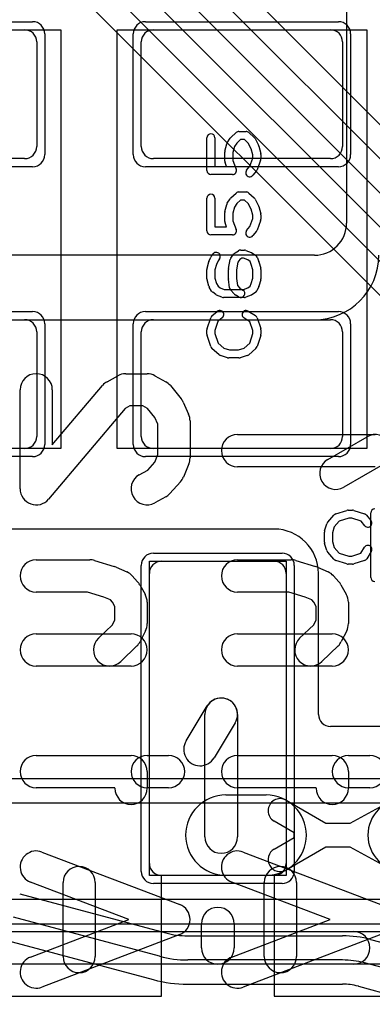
# Model space of a CAD drawing. Extents: x -3.9 to 29.3, y -3.9 to 20.
# Tile 25 of 37: x 18.7 to 20.9, y 1.2 to 7.4. Entities that reach past the tile are written whole.
import ezdxf

# ---------------------------------------------------------------- set-up
doc = ezdxf.new("R2010")
doc.units = 0
for name, color, linetype in [('L1', 3, 'CONTINUOUS'), ('L3', 3, 'CONTINUOUS'), ('L4', 3, 'CONTINUOUS'), ('MetalMask-A', 176, 'CONTINUOUS'), ('PartsArea-A', 111, 'CONTINUOUS'), ('PartsSilk-A', 221, 'CONTINUOUS'), ('PartsSilk-B', 221, 'CONTINUOUS'), ('Resist-A', 2, 'CONTINUOUS'), ('Silk-A', 140, 'CONTINUOUS'), ('Silk-B', 140, 'CONTINUOUS')]:
    doc.layers.add(name, color=color, linetype=linetype)

msp = doc.modelspace()

# ---------------------------------------------------------------- linework, layer by layer
at = {"layer": 'L1'}
for p, q in [((20.7, 8.5), (20.7, 6.1)), ((17.6, 7.3), (18.7, 7.3)), ((19.5, 7.3), (20.6, 7.3)), ((18.775, 7.225), (18.775, 6.575)), ((19.425, 6.575), (19.425, 7.225)), ((20.675, 7.225), (20.675, 6.575)), ((18.7, 6.5), (17.6, 6.5)), ((20.6, 6.5), (19.5, 6.5)), ((20.5, 5.9), (14.4, 5.9)), ((14.39996, 5.5), (20.50004, 5.5)), ((17.6, 5.5), (18.7, 5.5)), ((19.5, 5.5), (20.6, 5.5)), ((18.775, 5.425), (18.775, 4.775)), ((19.425, 4.775), (19.425, 5.425)), ((20.675, 5.425), (20.675, 4.775)), ((18.7, 4.7), (17.6, 4.7)), ((20.6, 4.7), (19.5, 4.7)), ((20.25, 4.20004), (17.55, 4.20004)), ((19.55, 4), (20.25, 4)), ((19.475, 2.125), (19.475, 3.925)), ((20.325, 3.925), (20.325, 2.125)), ((20.52504, 3.05), (20.52504, 3.925)), ((21.32761, 2.975), (20.60004, 2.975)), ((19.95, 2.55), (20.2, 2.55)), ((20.32501, 2.5165), (20.57009, 2.375)), ((20.72314, 2.375), (20.95, 2.49785)), ((20.37343, 2.31534), (20.25001, 2.3866)), ((20.57009, 2.375), (20.72314, 2.375)), ((20.25001, 2.2134), (20.37343, 2.28466)), ((20.37343, 2.28466), (20.37343, 2.31534)), ((20.57009, 2.225), (20.32501, 2.0835)), ((20.72314, 2.225), (20.57009, 2.225)), ((20.95, 2.10215), (20.72314, 2.225)), ((20.25, 2.05), (19.55, 2.05)), ((20.2, 2.05), (19.95, 2.05)), ((18.66944, 1.93609), (19.57704, 1.69289)), ((19.53822, 1.548), (18.63062, 1.7912)), ((19.71292, 1.675), (20.67458, 1.675)), ((20.84928, 1.652), (22.56272, 1.19289)), ((18.59179, 1.64627), (19.49938, 1.40307)), ((20.67458, 1.525), (19.71292, 1.525)), ((22.5239, 1.048), (20.81046, 1.50711)), ((19.71292, 1.37496), (20.67461, 1.37496)), ((20.77337, 1.36171), (22.48507, 0.90307))]:
    msp.add_line(p, q, dxfattribs=at)
for centre, radius, start, end in [((18.7, 7.225), 0.075, 0, 90), ((19.5, 7.225), 0.075, 90, 180), ((20.6, 7.225), 0.075, 0, 90), ((18.7, 6.575), 0.075, -90, 0), ((19.5, 6.575), 0.075, 180, -90), ((20.6, 6.575), 0.075, -90, 0), ((20.5, 6.1), 0.2, -90, 0), ((20.50004, 5.9), 0.4, -90, 0), ((18.7, 5.425), 0.075, 0, 90), ((19.5, 5.425), 0.075, 90, 180), ((20.6, 5.425), 0.075, 0, 90), ((18.7, 4.775), 0.075, -90, 0), ((19.5, 4.775), 0.075, 180, -90), ((20.6, 4.775), 0.075, -90, 0), ((20.25, 3.925), 0.27504, 0, 90), ((19.55, 3.925), 0.075, 90, 180), ((20.25, 3.925), 0.075, 0, 90), ((20.60004, 3.05), 0.075, 180, -90), ((19.95, 2.3), 0.25, 90, -90), ((20.2, 2.3), 0.25, -90, 90), ((20.28751, 2.45155), 0.075, 59.999272, -120.000217), ((21.05714, 2.3), 0.225, 90, -90), ((20.28751, 2.14845), 0.075, 120.000728, -59.999783), ((19.55, 2.125), 0.075, 180, -90), ((20.25, 2.125), 0.075, -90, 0), ((19.71292, 2.2), 0.525, -105.00003, -90), ((20.67458, 1), 0.675, 75.000236, 90), ((19.71292, 2.2), 0.675, -104.999764, -90), ((20.67458, 1), 0.525, 75.000243, 90), ((19.71291, 2.2), 0.82504, -104.999547, -89.999306), ((20.67454, 0.99999), 0.37497, 75.12321, 89.989304), ((20.75223, 1.28976), 0.07497, 75.010985, 75.650496), ((20.75304, 1.28955), 0.07497, 74.265612, 75.650496)]:
    msp.add_arc(centre, radius, start, end, dxfattribs=at)
at = {"layer": 'L3'}
for p, q in [((22.40766, 5.2106), (12.14628, 15.47197)), ((12.02877, 15.37729), (22.30156, 5.1045)), ((22.1955, 4.99844), (11.9227, 15.27122)), ((13.00452, 13.9773), (21.47729, 5.50451)), ((21.37123, 5.39845), (12.89845, 13.87123)), ((12.79236, 13.76514), (21.26513, 5.29235))]:
    msp.add_line(p, q, dxfattribs=at)
at = {"layer": 'L4'}
for p, q in [((21.30966, 2.65004), (10.76605, 2.65004)), ((11.8, 2.5), (21.30966, 2.5)), ((21.30966, 1.9), (11.8, 1.9)), ((10.5, 1.74996), (21.30966, 1.74996))]:
    msp.add_line(p, q, dxfattribs=at)
at = {"layer": 'MetalMask-A'}
for p, q in [((17.6, 7.3), (18.7, 7.3)), ((19.5, 7.3), (20.6, 7.3)), ((18.775, 7.225), (18.775, 6.575)), ((19.425, 6.575), (19.425, 7.225)), ((20.675, 7.225), (20.675, 6.575)), ((18.7, 6.5), (17.6, 6.5)), ((20.6, 6.5), (19.5, 6.5)), ((17.6, 5.5), (18.7, 5.5)), ((19.5, 5.5), (20.6, 5.5)), ((18.775, 5.425), (18.775, 4.775)), ((19.425, 4.775), (19.425, 5.425)), ((20.675, 5.425), (20.675, 4.775)), ((18.7, 4.7), (17.6, 4.7)), ((20.6, 4.7), (19.5, 4.7)), ((19.55, 4), (20.25, 4)), ((19.475, 2.125), (19.475, 3.925)), ((20.325, 3.925), (20.325, 2.125)), ((20.25, 2.05), (19.55, 2.05))]:
    msp.add_line(p, q, dxfattribs=at)
for centre, start, end in [((18.7, 7.225), 0, 90), ((19.5, 7.225), 90, 180), ((20.6, 7.225), 0, 90), ((18.7, 6.575), -90, 0), ((19.5, 6.575), 180, -90), ((20.6, 6.575), -90, 0), ((18.7, 5.425), 0, 90), ((19.5, 5.425), 90, 180), ((20.6, 5.425), 0, 90), ((18.7, 4.775), -90, 0), ((19.5, 4.775), 180, -90), ((20.6, 4.775), -90, 0), ((19.55, 3.925), 90, 180), ((20.25, 3.925), 0, 90), ((19.55, 2.125), 180, -90), ((20.25, 2.125), -90, 0)]:
    msp.add_arc(centre, 0.075, start, end, dxfattribs=at)
at = {"layer": 'PartsArea-A'}
for p, q in [((17.375, 7.3), (18.925, 7.3)), ((18.925, 7.3), (18.925, 4.7)), ((19.275, 4.7), (19.275, 7.3)), ((19.275, 7.3), (20.825, 7.3)), ((20.825, 7.3), (20.825, 4.7)), ((18.925, 4.7), (17.375, 4.7)), ((20.825, 4.7), (19.275, 4.7)), ((19.475, 2.05), (19.475, 4)), ((19.475, 4), (20.325, 4)), ((20.325, 4), (20.325, 2.05)), ((19.55, 2.05), (19.475, 2.05)), ((19.55, 1.3), (19.55, 2.05)), ((20.325, 2.05), (20.25, 2.05)), ((20.25, 2.05), (20.25, 1.3)), ((18.25, 1.3), (19.55, 1.3)), ((20.25, 1.3), (21, 1.3))]:
    msp.add_line(p, q, dxfattribs=at)
at = {"layer": 'PartsSilk-A'}
for p, q in [((20.03148, 6.66806), (20.07593, 6.66806)), ((19.83241, 6.42639), (19.83241, 6.62917)), ((19.88241, 6.62917), (19.88241, 6.45139)), ((19.95883, 6.59859), (19.97735, 6.62637)), ((19.98125, 6.63093), (20.01458, 6.66149)), ((20.04121, 6.61806), (20.01727, 6.59612)), ((20.0662, 6.61806), (20.04121, 6.61806)), ((20.08921, 6.59696), (20.0662, 6.61806)), ((20.09283, 6.66149), (20.12616, 6.63093)), ((20.13132, 6.62426), (20.15354, 6.58259)), ((19.94427, 6.54634), (19.95538, 6.59078)), ((20.00283, 6.57446), (19.99352, 6.5372)), ((20.01727, 6.59612), (20.00283, 6.57446)), ((20.10797, 6.56178), (20.08921, 6.59696)), ((20.11759, 6.52331), (20.10797, 6.56178)), ((20.15573, 6.57689), (20.16684, 6.53245)), ((19.94352, 6.48472), (19.94352, 6.54028)), ((19.99352, 6.5372), (19.99352, 6.48932)), ((19.99352, 6.48932), (20.0141, 6.43529)), ((20.0984, 6.45284), (20.11759, 6.50321)), ((20.11759, 6.50321), (20.11759, 6.52331)), ((20.16595, 6.48971), (20.14373, 6.43138)), ((20.16759, 6.52639), (20.16759, 6.49861)), ((19.88241, 6.45139), (19.95446, 6.45139)), ((19.95446, 6.45139), (19.94516, 6.47582)), ((20.07863, 6.42812), (20.0984, 6.45284)), ((20.13989, 6.42466), (20.11767, 6.39688)), ((19.99074, 6.40139), (19.85741, 6.40139)), ((19.83241, 6.05139), (19.83241, 6.25417)), ((19.88241, 6.25417), (19.88241, 6.07639)), ((19.95883, 6.22359), (19.97735, 6.25137)), ((19.98125, 6.25593), (20.01458, 6.28649)), ((20.04121, 6.24306), (20.01727, 6.22112)), ((20.03148, 6.29306), (20.07593, 6.29306)), ((20.0662, 6.24306), (20.04121, 6.24306)), ((20.08921, 6.22196), (20.0662, 6.24306)), ((20.09283, 6.28649), (20.12616, 6.25593)), ((20.13132, 6.24926), (20.15354, 6.20759)), ((19.94427, 6.17134), (19.95538, 6.21578)), ((20.00283, 6.19946), (19.99352, 6.1622)), ((20.01727, 6.22112), (20.00283, 6.19946)), ((20.10797, 6.18678), (20.08921, 6.22196)), ((20.11759, 6.14831), (20.10797, 6.18678)), ((20.15573, 6.20189), (20.16684, 6.15745)), ((19.94352, 6.10972), (19.94352, 6.16528)), ((19.99352, 6.1622), (19.99352, 6.11432)), ((19.99352, 6.11432), (20.0141, 6.06029)), ((20.0984, 6.07784), (20.11759, 6.12821)), ((20.11759, 6.12821), (20.11759, 6.14831)), ((20.16595, 6.11471), (20.14373, 6.05638)), ((20.16759, 6.15139), (20.16759, 6.12361)), ((19.88241, 6.07639), (19.95446, 6.07639)), ((19.95446, 6.07639), (19.94516, 6.10082)), ((20.07863, 6.05312), (20.0984, 6.07784)), ((19.99074, 6.02639), (19.85741, 6.02639)), ((20.13989, 6.04966), (20.11767, 6.02188)), ((20.04259, 5.93194), (20.06481, 5.93194)), ((20.07442, 5.93002), (20.10776, 5.91614)), ((19.84531, 5.86067), (19.85642, 5.88845)), ((19.86011, 5.89479), (19.87122, 5.90868)), ((19.91026, 5.87744), (19.90147, 5.86645)), ((19.96623, 5.8174), (19.97734, 5.87296)), ((19.98176, 5.88294), (20.00028, 5.90794)), ((20.00713, 5.91426), (20.02935, 5.92814)), ((20.03764, 5.87437), (20.02527, 5.85767)), ((20.04976, 5.88194), (20.03764, 5.87437)), ((20.05981, 5.88194), (20.04976, 5.88194)), ((20.08664, 5.87077), (20.05981, 5.88194)), ((20.10019, 5.8623), (20.08664, 5.87077)), ((20.1114, 5.91426), (20.13362, 5.90037)), ((20.14358, 5.88845), (20.15469, 5.86067)), ((19.83241, 5.75417), (19.83241, 5.8125)), ((19.83337, 5.81937), (19.84448, 5.85826)), ((19.89221, 5.84329), (19.88241, 5.809)), ((19.88241, 5.809), (19.88241, 5.75767)), ((19.90147, 5.86645), (19.89221, 5.84329)), ((19.96574, 5.75417), (19.96574, 5.8125)), ((20.02527, 5.85767), (20.01574, 5.81002)), ((20.01574, 5.81002), (20.01574, 5.75592)), ((20.10779, 5.84329), (20.10019, 5.8623)), ((20.11759, 5.809), (20.10779, 5.84329)), ((20.11759, 5.75767), (20.11759, 5.809)), ((20.15552, 5.85826), (20.16663, 5.81937)), ((20.16759, 5.8125), (20.16759, 5.75417)), ((19.84448, 5.70841), (19.83337, 5.7473)), ((19.88241, 5.75767), (19.89167, 5.72525)), ((19.97339, 5.69791), (19.96598, 5.75069)), ((20.01574, 5.75592), (20.02186, 5.71235)), ((20.10792, 5.72383), (20.11759, 5.75767)), ((20.16663, 5.7473), (20.15552, 5.70841)), ((19.86182, 5.67754), (19.84701, 5.70254)), ((19.89167, 5.72525), (19.90231, 5.7073)), ((19.90231, 5.7073), (19.91435, 5.69827)), ((19.91435, 5.69827), (19.94019, 5.6875)), ((19.94019, 5.6875), (20.05981, 5.6875)), ((20.00168, 5.65978), (19.97946, 5.68478)), ((20.02186, 5.71235), (20.03667, 5.69568)), ((20.03667, 5.69568), (20.05584, 5.6837)), ((20.05981, 5.6875), (20.08664, 5.69868)), ((20.08664, 5.69868), (20.10063, 5.70742)), ((20.10063, 5.70742), (20.10792, 5.72383)), ((20.15433, 5.70513), (20.14322, 5.68013)), ((19.88685, 5.65639), (19.86833, 5.67028)), ((19.92558, 5.63942), (19.89224, 5.65331)), ((20.06481, 5.6375), (19.93519, 5.6375)), ((20.02934, 5.6413), (20.00712, 5.65519)), ((20.10776, 5.65331), (20.07442, 5.63942)), ((20.13362, 5.66908), (20.1114, 5.65519)), ((19.83369, 5.4454), (19.85591, 5.51207)), ((19.86363, 5.52338), (19.89696, 5.55115)), ((19.92896, 5.51273), (19.9011, 5.48952)), ((20.0995, 5.48773), (20.06268, 5.51074)), ((20.08918, 5.55314), (20.13362, 5.52537)), ((20.14409, 5.51207), (20.16631, 5.4454)), ((19.9011, 5.48952), (19.88241, 5.43344)), ((20.11759, 5.43344), (20.0995, 5.48773)), ((19.83241, 5.40972), (19.83241, 5.4375)), ((19.85582, 5.33266), (19.8336, 5.4021)), ((19.88241, 5.43344), (19.88241, 5.41362)), ((19.88241, 5.41362), (19.90132, 5.35452)), ((20.09868, 5.35452), (20.11759, 5.41362)), ((20.11759, 5.41362), (20.11759, 5.43344)), ((20.1664, 5.4021), (20.14418, 5.33266)), ((20.16759, 5.4375), (20.16759, 5.40972)), ((19.90761, 5.28258), (19.86317, 5.32147)), ((19.90132, 5.35452), (19.93656, 5.32368)), ((19.93656, 5.32368), (19.97234, 5.3125)), ((20.02766, 5.3125), (20.06344, 5.32368)), ((20.06344, 5.32368), (20.09868, 5.35452)), ((20.13683, 5.32147), (20.09239, 5.28258)), ((19.96106, 5.26364), (19.91661, 5.27753)), ((20.03148, 5.2625), (19.96852, 5.2625)), ((19.97234, 5.3125), (20.02766, 5.3125)), ((20.08339, 5.27753), (20.03894, 5.26364)), ((20.58258, 4.24239), (20.62147, 4.28683)), ((20.63266, 4.29418), (20.7021, 4.3164)), ((20.70972, 4.31759), (20.7375, 4.31759)), ((20.7454, 4.31631), (20.81207, 4.29409)), ((20.82338, 4.28637), (20.85115, 4.25304)), ((20.56364, 4.18894), (20.57753, 4.23339)), ((20.65452, 4.24868), (20.62368, 4.21344)), ((20.71362, 4.26759), (20.65452, 4.24868)), ((20.73344, 4.26759), (20.71362, 4.26759)), ((20.78952, 4.2489), (20.73344, 4.26759)), ((20.81273, 4.22104), (20.78952, 4.2489)), ((20.5625, 4.11852), (20.5625, 4.18148)), ((20.62368, 4.21344), (20.6125, 4.17766)), ((20.6125, 4.17766), (20.6125, 4.12234)), ((20.57753, 4.06661), (20.56364, 4.11106)), ((20.6125, 4.12234), (20.62368, 4.08656)), ((20.62147, 4.01317), (20.58258, 4.05761)), ((20.62368, 4.08656), (20.65452, 4.05132)), ((20.65452, 4.05132), (20.71362, 4.03241)), ((20.73344, 4.03241), (20.78773, 4.0505)), ((20.78773, 4.0505), (20.81074, 4.08732)), ((20.85314, 4.06082), (20.82537, 4.01638)), ((20.7021, 3.9836), (20.63266, 4.00582)), ((20.7375, 3.98241), (20.70972, 3.98241)), ((20.71362, 4.03241), (20.73344, 4.03241)), ((20.81207, 4.00591), (20.7454, 3.98369)), ((19.70298, 2.88487), (19.83439, 3.10222)), ((19.81973, 2.28892), (19.81973, 3.04965)), ((20.00827, 2.99708), (19.87686, 2.77973)), ((20.02293, 3.04965), (20.02293, 2.28892)), ((19.7984, 1.6), (19.7984, 1.75)), ((20.0016, 1.75), (20.0016, 1.6)), ((12.5, 1.7016), (21.3, 1.7016)), ((21.3, 1.4984), (12.6016, 1.4984))]:
    msp.add_line(p, q, dxfattribs=at)
for centre, radius, start, end in [((20.03148, 6.64306), 0.025, 90, 132.517452), ((20.07593, 6.64306), 0.025, 47.4797, 90), ((19.85741, 6.62917), 0.025, 0, 180), ((19.99815, 6.6125), 0.025, 132.5203, 146.309933), ((20.10926, 6.6125), 0.025, 28.061701, 47.482548), ((19.96852, 6.54028), 0.025, 165.969316, 180), ((19.97963, 6.58472), 0.025, 146.303576, 165.963757), ((20.13148, 6.57083), 0.025, 14.030684, 28.068205), ((19.96852, 6.48472), 0.025, 180, -159.146359), ((20.14259, 6.49861), 0.025, -20.856498, 0), ((20.14259, 6.52639), 0.025, 0, 14.036243), ((19.85741, 6.42639), 0.025, 180, -90), ((19.99074, 6.42639), 0.025, -90, 20.856498), ((20.09815, 6.4125), 0.025, 141.333033, -38.654777), ((20.12037, 6.44028), 0.025, -38.666967, -20.853641), ((19.85741, 6.25417), 0.025, 0, 180), ((19.99815, 6.2375), 0.025, 132.5203, 146.309933), ((20.03148, 6.26806), 0.025, 90, 132.517452), ((20.07593, 6.26806), 0.025, 47.4797, 90), ((20.10926, 6.2375), 0.025, 28.061701, 47.482548), ((19.97963, 6.20972), 0.025, 146.303576, 165.963757), ((20.13148, 6.19583), 0.025, 14.030684, 28.068205), ((19.96852, 6.16528), 0.025, 165.969316, 180), ((20.14259, 6.12361), 0.025, -20.856498, 0), ((20.14259, 6.15139), 0.025, 0, 14.036243), ((19.96852, 6.10972), 0.025, 180, -159.146359), ((19.99074, 6.05139), 0.025, -90, 20.856498), ((20.09815, 6.0375), 0.025, 141.333033, -38.654777), ((20.12037, 6.06528), 0.025, -38.666967, -20.853641), ((19.85741, 6.05139), 0.025, 180, -90), ((20.04259, 5.90694), 0.025, 90, 121.985944), ((20.06481, 5.90694), 0.025, 67.394238, 90), ((19.87963, 5.87917), 0.025, 141.333033, 158.207103), ((19.89074, 5.89306), 0.025, -38.666967, 141.345223), ((20.00185, 5.86806), 0.025, 143.473873, 168.694563), ((20.02037, 5.89306), 0.025, 121.985944, 143.473873), ((20.09815, 5.89306), 0.025, 57.994617, 67.394238), ((20.12037, 5.87917), 0.025, 21.792897, 57.994617), ((19.85741, 5.8125), 0.025, 164.051456, 180), ((19.86852, 5.85139), 0.025, 158.207103, 164.051456), ((19.99074, 5.8125), 0.025, 168.694563, 180), ((20.13148, 5.85139), 0.025, 15.948544, 21.792897), ((20.14259, 5.8125), 0.025, 0, 15.948544), ((19.85741, 5.75417), 0.025, 180, -164.051456), ((19.99074, 5.75417), 0.025, 180, -171.999526), ((20.14259, 5.75417), 0.025, -15.948544, 0), ((19.86852, 5.71528), 0.025, -164.051456, -149.362476), ((19.99815, 5.70139), 0.025, -171.999526, -138.37217), ((20.13148, 5.71528), 0.025, -23.950855, -15.948544), ((19.88333, 5.69028), 0.025, -149.362476, -126.869898), ((19.90185, 5.67639), 0.025, -126.869898, -112.605762), ((19.93519, 5.6625), 0.025, -112.605762, -90), ((20.02037, 5.67639), 0.025, -138.372169, -122.005383), ((20.04259, 5.6625), 0.025, -122.005383, 57.989981), ((20.06481, 5.6625), 0.025, -90, -67.394238), ((20.09815, 5.67639), 0.025, -67.394238, -57.994617), ((20.12037, 5.69028), 0.025, -57.994617, -23.950855), ((19.87963, 5.50417), 0.025, 129.790899, 161.579545), ((19.91296, 5.53194), 0.025, -50.209101, 129.800498), ((20.07593, 5.53194), 0.025, 57.994617, -122.000747), ((20.12037, 5.50417), 0.025, 18.420455, 57.994617), ((19.85741, 5.4375), 0.025, 161.579545, 180), ((20.14259, 5.4375), 0.025, 0, 18.420455), ((19.85741, 5.40972), 0.025, 180, -162.253582), ((20.14259, 5.40972), 0.025, -17.746418, 0), ((19.87963, 5.34028), 0.025, -162.253582, -131.188082), ((20.12037, 5.34028), 0.025, -48.811918, -17.746418), ((19.92407, 5.30139), 0.025, -131.188082, -107.362228), ((19.96852, 5.2875), 0.025, -107.362228, -90), ((20.03148, 5.2875), 0.025, -90, -72.637772), ((20.07593, 5.30139), 0.025, -72.637772, -48.811918), ((20.64028, 4.27037), 0.025, 107.746418, 138.811918), ((20.70972, 4.29259), 0.025, 90, 107.746418), ((20.7375, 4.29259), 0.025, 71.579545, 90), ((20.80417, 4.27037), 0.025, 39.790899, 71.579545), ((20.60139, 4.22593), 0.025, 138.811918, 162.637772), ((20.83194, 4.23704), 0.025, -140.209101, 39.800498), ((20.5875, 4.18148), 0.025, 162.637772, 180), ((20.5875, 4.11852), 0.025, 180, -162.637772), ((20.83194, 4.07407), 0.025, -32.005383, 147.999253), ((20.60139, 4.07407), 0.025, -162.637772, -138.811918), ((20.64028, 4.02963), 0.025, -138.811918, -107.746418), ((20.70972, 4.00741), 0.025, -107.746418, -90), ((20.7375, 4.00741), 0.025, -90, -71.579545), ((20.80417, 4.02963), 0.025, -71.579545, -32.005383), ((19.92133, 3.04965), 0.1016, 0, 180), ((19.92133, 3.04965), 0.1016, -31.16009, 148.842805), ((19.78992, 2.8323), 0.1016, 148.83991, -31.157195), ((19.92133, 2.28892), 0.1016, 180, 0), ((19.9, 1.75), 0.1016, 0, 180), ((19.9, 1.6), 0.1016, 180, 0)]:
    msp.add_arc(centre, radius, start, end, dxfattribs=at)
at = {"layer": 'PartsSilk-B'}
for p, q in [((19.21255, 5.1152), (19.27922, 5.15223)), ((19.32778, 5.16481), (19.46111, 5.16481)), ((19.50967, 5.15223), (19.57634, 5.1152)), ((18.87222, 4.72299), (19.18477, 5.09237)), ((19.60518, 5.0911), (19.67184, 5.00962)), ((18.67222, 4.45), (18.67222, 5.06481)), ((18.87222, 5.06481), (18.87222, 4.72299)), ((19.35369, 4.96481), (19.32564, 4.94923)), ((19.4352, 4.96481), (19.35369, 4.96481)), ((19.4625, 4.94965), (19.4352, 4.96481)), ((19.68563, 4.98734), (19.71897, 4.91326)), ((19.32564, 4.94923), (18.84856, 4.38541)), ((19.50867, 4.89321), (19.4625, 4.94965)), ((19.52778, 4.85075), (19.50867, 4.89321)), ((19.52778, 4.66226), (19.52778, 4.85075)), ((19.72778, 4.87222), (19.72778, 4.64259)), ((20.02222, 4.78704), (20.87778, 4.78704)), ((20.58343, 4.63296), (20.82788, 4.7737)), ((19.50847, 4.61508), (19.52778, 4.66226)), ((19.46462, 4.56635), (19.50847, 4.61508)), ((19.72033, 4.60472), (19.68699, 4.52324)), ((20.87778, 4.58704), (20.02222, 4.58704)), ((20.92768, 4.60038), (20.68323, 4.45964)), ((19.41254, 4.53742), (19.46462, 4.56635)), ((19.66877, 4.49422), (19.60211, 4.42015)), ((19.57635, 4.39962), (19.50968, 4.36258)), ((18.77222, 4.00926), (19.10556, 4.00926)), ((19.13456, 4.00496), (19.25678, 3.96792)), ((20.02222, 4.00926), (20.35556, 4.00926)), ((20.38456, 4.00496), (20.50678, 3.96792)), ((19.2684, 3.9636), (19.33506, 3.93397)), ((20.5184, 3.9636), (20.58506, 3.93397)), ((19.36876, 3.9095), (19.4021, 3.87247)), ((19.41494, 3.85458), (19.44827, 3.79532)), ((20.61876, 3.9095), (20.6521, 3.87247)), ((20.66494, 3.85458), (20.69827, 3.79532)), ((19.09074, 3.80926), (18.77222, 3.80926)), ((19.19284, 3.77832), (19.09074, 3.80926)), ((20.34074, 3.80926), (20.02222, 3.80926)), ((20.44284, 3.77832), (20.34074, 3.80926)), ((19.23437, 3.75986), (19.19284, 3.77832)), ((19.24605, 3.74688), (19.23437, 3.75986)), ((19.26111, 3.72011), (19.24605, 3.74688)), ((19.46111, 3.7463), (19.46111, 3.61296)), ((20.48437, 3.75986), (20.44284, 3.77832)), ((20.49605, 3.74688), (20.48437, 3.75986)), ((20.51111, 3.72011), (20.49605, 3.74688)), ((20.71111, 3.7463), (20.71111, 3.61296)), ((19.26111, 3.63657), (19.26111, 3.72011)), ((20.51111, 3.63657), (20.51111, 3.72011)), ((19.24603, 3.6064), (19.26111, 3.63657)), ((20.49603, 3.6064), (20.51111, 3.63657)), ((18.77222, 3.55), (19.36111, 3.55)), ((19.15841, 3.52203), (19.24603, 3.6064)), ((19.45055, 3.56824), (19.41722, 3.50158)), ((20.02222, 3.55), (20.61111, 3.55)), ((20.40841, 3.52203), (20.49603, 3.6064)), ((20.70055, 3.56824), (20.66722, 3.50158)), ((19.39715, 3.47427), (19.29715, 3.37797)), ((20.64715, 3.47427), (20.54715, 3.37797)), ((19.36111, 3.35), (18.77222, 3.35)), ((20.61111, 3.35), (20.02222, 3.35)), ((18.77222, 2.79444), (19.36111, 2.79444)), ((19.46111, 2.79444), (19.59444, 2.79444)), ((20.02222, 2.79444), (20.61111, 2.79444)), ((20.71111, 2.79444), (20.84444, 2.79444)), ((19.46111, 2.69444), (19.46111, 2.59074)), ((20.71111, 2.69444), (20.71111, 2.59074)), ((19.26111, 2.59444), (18.77222, 2.59444)), ((19.26111, 2.59074), (19.26111, 2.59444)), ((19.59444, 2.59444), (19.46111, 2.59444)), ((20.51111, 2.59444), (20.02222, 2.59444)), ((20.51111, 2.59074), (20.51111, 2.59444)), ((20.84444, 2.59444), (20.71111, 2.59444)), ((18.80782, 2.1953), (19.66338, 1.86938)), ((20.05782, 2.1953), (20.91338, 1.86938)), ((19.34688, 1.77593), (18.73662, 2.0084)), ((18.93889, 1.5463), (18.93889, 2.00556)), ((19.13889, 2.00556), (19.13889, 1.5463)), ((20.59688, 1.77593), (19.98662, 2.0084)), ((20.18889, 1.5463), (20.18889, 2.00556)), ((20.38889, 2.00556), (20.38889, 1.5463)), ((18.73662, 1.54345), (19.34688, 1.77593)), ((19.98662, 1.54345), (20.59688, 1.77593)), ((19.66338, 1.68248), (18.80782, 1.35655)), ((20.91338, 1.68248), (20.05782, 1.35655))]:
    msp.add_line(p, q, dxfattribs=at)
for centre, start, end in [((18.77222, 5.06481), 0, 180), ((19.32778, 5.06481), 90, 119.051265), ((19.46111, 5.06481), 60.948735, 90), ((19.26111, 5.02778), 119.051265, 139.765997), ((19.52778, 5.02778), 39.286182, 60.948735), ((19.59444, 4.9463), 24.230097, 39.286182), ((19.62778, 4.87222), 0, 24.230097), ((20.02222, 4.68704), 90, -90), ((20.87778, 4.68704), -60.066081, 119.930818), ((19.62778, 4.64259), -22.253604, 0), ((20.63333, 4.5463), 119.933919, -60.069182), ((19.46111, 4.45), 119.056274, -60.944666), ((19.59444, 4.56111), -41.984231, -22.253604), ((18.77222, 4.45), 180, -40.236314), ((19.52778, 4.48704), -60.943726, -41.984231), ((18.77222, 3.90926), 90, -90), ((19.10556, 3.90926), 73.141601, 90), ((20.02222, 3.90926), 90, -90), ((20.35556, 3.90926), 73.141601, 90), ((19.22778, 3.87222), 66.034021, 73.141601), ((19.29444, 3.84259), 41.996582, 66.034021), ((20.47778, 3.87222), 66.034021, 73.141601), ((20.54444, 3.84259), 41.996582, 66.034021), ((19.32778, 3.80556), 29.354008, 41.996582), ((20.57778, 3.80556), 29.354008, 41.996582), ((19.36111, 3.7463), 0, 29.354008), ((20.61111, 3.7463), 0, 29.354008), ((19.36111, 3.61296), -26.565051, 0), ((20.61111, 3.61296), -26.565051, 0), ((18.77222, 3.45), 90, -90), ((19.36111, 3.45), -90, 90), ((20.02222, 3.45), 90, -90), ((20.61111, 3.45), -90, 90), ((19.22778, 3.45), 133.922286, -46.079823), ((19.32778, 3.5463), -46.077714, -26.565051), ((20.47778, 3.45), 133.922286, -46.079823), ((20.57778, 3.5463), -46.077714, -26.565051), ((18.77222, 2.69444), 90, -90), ((19.46111, 2.69444), 90, -90), ((19.36111, 2.69444), 0, 90), ((19.59444, 2.69444), -90, 90), ((20.02222, 2.69444), 90, -90), ((20.71111, 2.69444), 90, -90), ((20.61111, 2.69444), 0, 90), ((20.84444, 2.69444), -90, 90), ((19.36111, 2.59074), 180, 0), ((20.61111, 2.59074), 180, 0), ((18.77222, 2.10185), 69.145542, -110.854012), ((20.02222, 2.10185), 69.145542, -110.854012), ((19.03889, 2.00556), 0, 180), ((20.28889, 2.00556), 0, 180), ((19.62778, 1.77593), -69.145542, 69.145542), ((18.77222, 1.45), 110.854458, -69.145403), ((19.03889, 1.5463), 180, 0), ((20.02222, 1.45), 110.854458, -69.145403), ((20.28889, 1.5463), 180, 0)]:
    msp.add_arc(centre, 0.1, start, end, dxfattribs=at)
at = {"layer": 'Resist-A'}
for p, q in [((17.55, 7.35), (18.75, 7.35)), ((19.45, 7.35), (20.65, 7.35)), ((18.825, 7.275), (18.825, 6.525)), ((19.375, 6.525), (19.375, 7.275)), ((20.725, 7.275), (20.725, 6.525)), ((18.75, 6.45), (17.55, 6.45)), ((20.65, 6.45), (19.45, 6.45)), ((17.55, 5.55), (18.75, 5.55)), ((19.45, 5.55), (20.65, 5.55)), ((18.825, 5.475), (18.825, 4.725)), ((19.375, 4.725), (19.375, 5.475)), ((20.725, 5.475), (20.725, 4.725)), ((18.75, 4.65), (17.55, 4.65)), ((20.65, 4.65), (19.45, 4.65)), ((20.85, 3.9), (20.85, 4.3)), ((19.5, 4.05), (20.3, 4.05)), ((19.425, 2.075), (19.425, 3.975)), ((20.375, 3.975), (20.375, 2.075)), ((20.3, 2), (19.5, 2))]:
    msp.add_line(p, q, dxfattribs=at)
for centre, radius, start, end in [((18.75, 7.275), 0.075, 0, 90), ((19.45, 7.275), 0.075, 90, 180), ((20.65, 7.275), 0.075, 0, 90), ((18.75, 6.525), 0.075, -90, 0), ((19.45, 6.525), 0.075, 180, -90), ((20.65, 6.525), 0.075, -90, 0), ((18.75, 5.475), 0.075, 0, 90), ((19.45, 5.475), 0.075, 90, 180), ((20.65, 5.475), 0.075, 0, 90), ((18.75, 4.725), 0.075, -90, 0), ((19.45, 4.725), 0.075, 180, -90), ((20.65, 4.725), 0.075, -90, 0), ((20.875, 4.3), 0.025, 90, 180), ((19.5, 3.975), 0.075, 90, 180), ((20.3, 3.975), 0.075, 0, 90), ((20.875, 3.9), 0.025, 180, -90), ((19.5, 2.075), 0.075, 180, -90), ((20.3, 2.075), 0.075, -90, 0)]:
    msp.add_arc(centre, radius, start, end, dxfattribs=at)
at = {"layer": 'Silk-A'}
for p, q in [((19.7984, 1.6), (19.7984, 1.75)), ((20.0016, 1.75), (20.0016, 1.6)), ((12.99674, 1.7016), (20.7426, 1.7016)), ((20.7426, 1.4984), (12.99674, 1.4984))]:
    msp.add_line(p, q, dxfattribs=at)
for centre, start, end in [((19.9, 1.75), 0, 180), ((20.7426, 1.6), -90, 90), ((19.9, 1.6), 180, 0)]:
    msp.add_arc(centre, 0.1016, start, end, dxfattribs=at)
at = {"layer": 'Silk-B'}
for p, q in [((19.21255, 5.1152), (19.27922, 5.15223)), ((19.32778, 5.16481), (19.46111, 5.16481)), ((19.50967, 5.15223), (19.57634, 5.1152)), ((18.87222, 4.72299), (19.18477, 5.09237)), ((19.60518, 5.0911), (19.67184, 5.00962)), ((18.67222, 4.45), (18.67222, 5.06481)), ((18.87222, 5.06481), (18.87222, 4.72299)), ((19.35369, 4.96481), (19.32564, 4.94923)), ((19.4352, 4.96481), (19.35369, 4.96481)), ((19.4625, 4.94965), (19.4352, 4.96481)), ((19.68563, 4.98734), (19.71897, 4.91326)), ((19.32564, 4.94923), (18.84856, 4.38541)), ((19.50867, 4.89321), (19.4625, 4.94965)), ((19.52778, 4.85075), (19.50867, 4.89321)), ((19.52778, 4.66226), (19.52778, 4.85075)), ((19.72778, 4.87222), (19.72778, 4.64259)), ((20.02222, 4.78704), (20.87778, 4.78704)), ((20.58343, 4.63296), (20.82788, 4.7737)), ((19.50847, 4.61508), (19.52778, 4.66226)), ((19.46462, 4.56635), (19.50847, 4.61508)), ((19.72033, 4.60472), (19.68699, 4.52324)), ((20.87778, 4.58704), (20.02222, 4.58704)), ((20.92768, 4.60038), (20.68323, 4.45964)), ((19.41254, 4.53742), (19.46462, 4.56635)), ((19.66877, 4.49422), (19.60211, 4.42015)), ((19.57635, 4.39962), (19.50968, 4.36258)), ((18.77222, 4.00926), (19.10556, 4.00926)), ((19.13456, 4.00496), (19.25678, 3.96792)), ((20.02222, 4.00926), (20.35556, 4.00926)), ((20.38456, 4.00496), (20.50678, 3.96792)), ((19.2684, 3.9636), (19.33506, 3.93397)), ((20.5184, 3.9636), (20.58506, 3.93397)), ((19.36876, 3.9095), (19.4021, 3.87247)), ((19.41494, 3.85458), (19.44827, 3.79532)), ((20.61876, 3.9095), (20.6521, 3.87247)), ((20.66494, 3.85458), (20.69827, 3.79532)), ((19.09074, 3.80926), (18.77222, 3.80926)), ((19.19284, 3.77832), (19.09074, 3.80926)), ((20.34074, 3.80926), (20.02222, 3.80926)), ((20.44284, 3.77832), (20.34074, 3.80926)), ((19.23437, 3.75986), (19.19284, 3.77832)), ((19.24605, 3.74688), (19.23437, 3.75986)), ((19.26111, 3.72011), (19.24605, 3.74688)), ((19.46111, 3.7463), (19.46111, 3.61296)), ((20.48437, 3.75986), (20.44284, 3.77832)), ((20.49605, 3.74688), (20.48437, 3.75986)), ((20.51111, 3.72011), (20.49605, 3.74688)), ((20.71111, 3.7463), (20.71111, 3.61296)), ((19.26111, 3.63657), (19.26111, 3.72011)), ((20.51111, 3.63657), (20.51111, 3.72011)), ((19.24603, 3.6064), (19.26111, 3.63657)), ((20.49603, 3.6064), (20.51111, 3.63657)), ((18.77222, 3.55), (19.36111, 3.55)), ((19.15841, 3.52203), (19.24603, 3.6064)), ((19.45055, 3.56824), (19.41722, 3.50158)), ((20.02222, 3.55), (20.61111, 3.55)), ((20.40841, 3.52203), (20.49603, 3.6064)), ((20.70055, 3.56824), (20.66722, 3.50158)), ((19.39715, 3.47427), (19.29715, 3.37797)), ((20.64715, 3.47427), (20.54715, 3.37797)), ((19.36111, 3.35), (18.77222, 3.35)), ((20.61111, 3.35), (20.02222, 3.35)), ((18.77222, 2.79444), (19.36111, 2.79444)), ((19.46111, 2.79444), (19.59444, 2.79444)), ((20.02222, 2.79444), (20.61111, 2.79444)), ((20.71111, 2.79444), (20.84444, 2.79444)), ((19.46111, 2.69444), (19.46111, 2.59074)), ((20.71111, 2.69444), (20.71111, 2.59074)), ((19.26111, 2.59444), (18.77222, 2.59444)), ((19.26111, 2.59074), (19.26111, 2.59444)), ((19.59444, 2.59444), (19.46111, 2.59444)), ((20.51111, 2.59444), (20.02222, 2.59444)), ((20.51111, 2.59074), (20.51111, 2.59444)), ((20.84444, 2.59444), (20.71111, 2.59444)), ((18.80782, 2.1953), (19.66338, 1.86938)), ((20.05782, 2.1953), (20.91338, 1.86938)), ((19.34688, 1.77593), (18.73662, 2.0084)), ((18.93889, 1.5463), (18.93889, 2.00556)), ((19.13889, 2.00556), (19.13889, 1.5463)), ((20.59688, 1.77593), (19.98662, 2.0084)), ((20.18889, 1.5463), (20.18889, 2.00556)), ((20.38889, 2.00556), (20.38889, 1.5463)), ((18.73662, 1.54345), (19.34688, 1.77593)), ((19.98662, 1.54345), (20.59688, 1.77593)), ((19.66338, 1.68248), (18.80782, 1.35655)), ((20.91338, 1.68248), (20.05782, 1.35655))]:
    msp.add_line(p, q, dxfattribs=at)
for centre, start, end in [((18.77222, 5.06481), 0, 180), ((19.32778, 5.06481), 90, 119.051265), ((19.46111, 5.06481), 60.948735, 90), ((19.26111, 5.02778), 119.051265, 139.765997), ((19.52778, 5.02778), 39.286182, 60.948735), ((19.59444, 4.9463), 24.230097, 39.286182), ((19.62778, 4.87222), 0, 24.230097), ((20.02222, 4.68704), 90, -90), ((20.87778, 4.68704), -60.066081, 119.930818), ((19.62778, 4.64259), -22.253604, 0), ((20.63333, 4.5463), 119.933919, -60.069182), ((19.46111, 4.45), 119.056274, -60.944666), ((19.59444, 4.56111), -41.984231, -22.253604), ((18.77222, 4.45), 180, -40.236314), ((19.52778, 4.48704), -60.943726, -41.984231), ((18.77222, 3.90926), 90, -90), ((19.10556, 3.90926), 73.141601, 90), ((20.02222, 3.90926), 90, -90), ((20.35556, 3.90926), 73.141601, 90), ((19.22778, 3.87222), 66.034021, 73.141601), ((19.29444, 3.84259), 41.996582, 66.034021), ((20.47778, 3.87222), 66.034021, 73.141601), ((20.54444, 3.84259), 41.996582, 66.034021), ((19.32778, 3.80556), 29.354008, 41.996582), ((20.57778, 3.80556), 29.354008, 41.996582), ((19.36111, 3.7463), 0, 29.354008), ((20.61111, 3.7463), 0, 29.354008), ((19.36111, 3.61296), -26.565051, 0), ((20.61111, 3.61296), -26.565051, 0), ((18.77222, 3.45), 90, -90), ((19.36111, 3.45), -90, 90), ((20.02222, 3.45), 90, -90), ((20.61111, 3.45), -90, 90), ((19.22778, 3.45), 133.922286, -46.079823), ((19.32778, 3.5463), -46.077714, -26.565051), ((20.47778, 3.45), 133.922286, -46.079823), ((20.57778, 3.5463), -46.077714, -26.565051), ((18.77222, 2.69444), 90, -90), ((19.46111, 2.69444), 90, -90), ((19.36111, 2.69444), 0, 90), ((19.59444, 2.69444), -90, 90), ((20.02222, 2.69444), 90, -90), ((20.71111, 2.69444), 90, -90), ((20.61111, 2.69444), 0, 90), ((20.84444, 2.69444), -90, 90), ((19.36111, 2.59074), 180, 0), ((20.61111, 2.59074), 180, 0), ((18.77222, 2.10185), 69.145542, -110.854012), ((20.02222, 2.10185), 69.145542, -110.854012), ((19.03889, 2.00556), 0, 180), ((20.28889, 2.00556), 0, 180), ((19.62778, 1.77593), -69.145542, 69.145542), ((18.77222, 1.45), 110.854458, -69.145403), ((19.03889, 1.5463), 180, 0), ((20.02222, 1.45), 110.854458, -69.145403), ((20.28889, 1.5463), 180, 0)]:
    msp.add_arc(centre, 0.1, start, end, dxfattribs=at)

doc.saveas('drawing.dxf')
